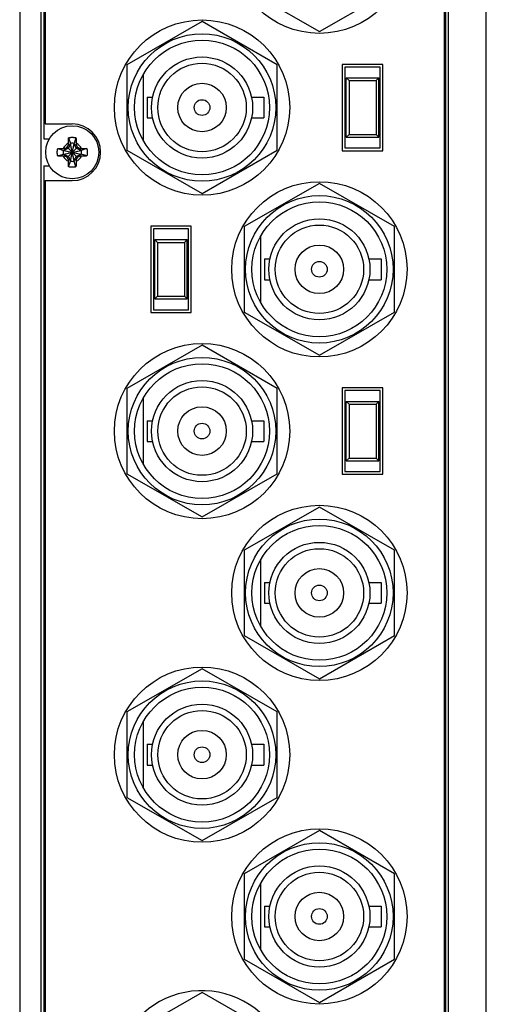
# Model space of a CAD drawing. Header units: inches. Extents: x 0 to 34, y 0 to 22.
# Tile 3 of 21: x 4.4 to 6.2, y 11 to 14.7. Entities that reach past the tile are written whole.
import ezdxf

# ---------------------------------------------------------------- set-up
doc = ezdxf.new("R2010")
doc.units = ezdxf.units.IN
doc.header["$LTSCALE"] = 1.87
doc.header["$MEASUREMENT"] = 0
doc.layers.get('0').update_dxf_attribs({"linetype": 'CONTINUOUS'})

msp = doc.modelspace()

# ---------------------------------------------------------------- linework, layer by layer
at = {"color": 7, "linetype": 'CONTINUOUS'}
for p, q in [((4.4266, 18.3721), (4.4266, 6.3921)), ((6.1566, 6.3921), (6.1566, 18.3721)), ((4.5066, 6.4321), (4.5066, 18.3321)), ((6.0166, 6.4321), (6.0166, 18.3321)), ((6.0016, 6.4461), (6.0016, 18.3161)), ((6.0066, 6.4421), (6.0066, 18.3221)), ((4.5166, 17.7321), (4.5166, 14.2321)), ((4.5216, 17.6771), (4.5216, 14.2871)), ((5.2593, 14.7896), (5.5376, 14.6296)), ((5.5376, 14.6296), (5.8158, 14.7896)), ((5.1026, 14.6666), (4.8243, 14.5066)), ((5.3808, 14.5066), (5.1026, 14.6666)), ((4.8243, 14.5066), (4.8243, 14.1896)), ((5.3808, 14.1896), (5.3808, 14.5066)), ((5.6226, 14.5081), (5.6226, 14.1881)), ((5.7726, 14.5081), (5.6226, 14.5081)), ((5.6326, 14.4981), (5.6326, 14.1981)), ((5.7626, 14.4981), (5.6326, 14.4981)), ((5.7626, 14.1981), (5.7626, 14.4981)), ((5.7726, 14.1881), (5.7726, 14.5081)), ((4.8846, 14.4705), (4.8846, 14.2258)), ((5.6376, 14.2381), (5.6376, 14.4581)), ((5.6376, 14.4581), (5.6476, 14.4481)), ((5.6376, 14.4581), (5.7576, 14.4581)), ((5.6476, 14.4481), (5.6476, 14.2481)), ((5.6476, 14.4481), (5.7476, 14.4481)), ((5.7576, 14.4581), (5.7476, 14.4481)), ((5.7476, 14.4481), (5.7476, 14.2481)), ((5.7576, 14.2381), (5.7576, 14.4581)), ((4.8993, 14.3866), (4.8993, 14.3096)), ((4.8993, 14.3866), (4.9191, 14.3866)), ((5.2861, 14.3866), (5.3318, 14.3866)), ((5.3318, 14.3866), (5.3318, 14.3096)), ((4.5216, 14.2871), (4.6216, 14.2871)), ((4.8993, 14.3096), (4.9191, 14.3096)), ((5.2861, 14.3096), (5.3318, 14.3096)), ((5.6476, 14.2481), (5.6376, 14.2381)), ((5.6476, 14.2481), (5.7476, 14.2481)), ((5.7476, 14.2481), (5.7576, 14.2381)), ((4.5166, 14.2321), (4.5368, 14.2321)), ((4.6147, 14.2123), (4.6061, 14.1975)), ((4.6068, 14.2085), (4.6147, 14.2123)), ((4.6079, 14.236), (4.6147, 14.2151)), ((4.6147, 14.2151), (4.6147, 14.2123)), ((4.6147, 14.1492), (4.6285, 14.2151)), ((4.6285, 14.1492), (4.6147, 14.2151)), ((4.6147, 14.1519), (4.6285, 14.2123)), ((4.6285, 14.1519), (4.6147, 14.2123)), ((4.6352, 14.236), (4.6285, 14.2151)), ((4.6285, 14.2123), (4.6285, 14.2151)), ((4.637, 14.1975), (4.6285, 14.2123)), ((4.6285, 14.2123), (4.6363, 14.2085)), ((5.6376, 14.2381), (5.7576, 14.2381)), ((4.5676, 14.1957), (4.5886, 14.189)), ((4.5676, 14.1685), (4.5886, 14.1752)), ((4.5886, 14.189), (4.6545, 14.1752)), ((4.5886, 14.1752), (4.6545, 14.189)), ((4.5914, 14.189), (4.5886, 14.189)), ((4.5886, 14.1752), (4.5914, 14.1752)), ((4.6061, 14.1975), (4.5914, 14.189)), ((4.5952, 14.1968), (4.5914, 14.189)), ((4.5914, 14.189), (4.6518, 14.1752)), ((4.5914, 14.1752), (4.6518, 14.189)), ((4.5952, 14.1674), (4.5914, 14.1752)), ((4.5914, 14.1752), (4.6061, 14.1667)), ((4.6025, 14.1631), (4.6406, 14.2011)), ((4.6406, 14.1631), (4.6025, 14.2011)), ((4.6518, 14.189), (4.637, 14.1975)), ((4.637, 14.1667), (4.6518, 14.1752)), ((4.6479, 14.1968), (4.6518, 14.189)), ((4.6518, 14.1752), (4.6479, 14.1674)), ((4.6545, 14.189), (4.6518, 14.189)), ((4.6518, 14.1752), (4.6545, 14.1752)), ((4.6755, 14.1957), (4.6545, 14.189)), ((4.6755, 14.1685), (4.6545, 14.1752)), ((4.8243, 14.1896), (5.1026, 14.0296)), ((5.1026, 14.0296), (5.3808, 14.1896)), ((5.6226, 14.1881), (5.7726, 14.1881)), ((5.6326, 14.1981), (5.7626, 14.1981)), ((4.5166, 14.1321), (4.5166, 10.6321)), ((4.5166, 14.1321), (4.5368, 14.1321)), ((4.6061, 14.1667), (4.6147, 14.1519)), ((4.6147, 14.1519), (4.6068, 14.1557)), ((4.6079, 14.1282), (4.6147, 14.1492)), ((4.6147, 14.1519), (4.6147, 14.1492)), ((4.6285, 14.1519), (4.637, 14.1667)), ((4.6363, 14.1557), (4.6285, 14.1519)), ((4.6285, 14.1492), (4.6285, 14.1519)), ((4.6352, 14.1282), (4.6285, 14.1492)), ((4.5216, 14.0771), (4.5216, 10.6871)), ((4.5216, 14.0771), (4.6216, 14.0771)), ((5.5376, 14.0666), (5.2593, 13.9066)), ((5.8158, 13.9066), (5.5376, 14.0666)), ((4.9126, 13.9081), (4.9126, 13.5881)), ((5.0626, 13.9081), (4.9126, 13.9081)), ((4.9226, 13.8981), (4.9226, 13.5981)), ((5.0526, 13.8981), (4.9226, 13.8981)), ((5.0526, 13.5981), (5.0526, 13.8981)), ((5.0626, 13.5881), (5.0626, 13.9081)), ((5.2593, 13.9066), (5.2593, 13.5896)), ((5.8158, 13.5896), (5.8158, 13.9066)), ((4.9276, 13.6381), (4.9276, 13.8581)), ((4.9276, 13.8581), (4.9376, 13.8481)), ((4.9276, 13.8581), (5.0476, 13.8581)), ((4.9376, 13.8481), (4.9376, 13.6481)), ((4.9376, 13.8481), (5.0376, 13.8481)), ((5.0476, 13.8581), (5.0376, 13.8481)), ((5.0376, 13.8481), (5.0376, 13.6481)), ((5.0476, 13.6381), (5.0476, 13.8581)), ((5.3196, 13.8705), (5.3196, 13.6258)), ((5.3343, 13.7866), (5.3343, 13.7096)), ((5.3343, 13.7866), (5.3541, 13.7866)), ((5.7211, 13.7866), (5.7668, 13.7866)), ((5.7668, 13.7866), (5.7668, 13.7096)), ((5.3343, 13.7096), (5.3541, 13.7096)), ((5.7211, 13.7096), (5.7668, 13.7096)), ((4.9376, 13.6481), (4.9276, 13.6381)), ((4.9276, 13.6381), (5.0476, 13.6381)), ((4.9376, 13.6481), (5.0376, 13.6481)), ((5.0376, 13.6481), (5.0476, 13.6381)), ((4.9126, 13.5881), (5.0626, 13.5881)), ((4.9226, 13.5981), (5.0526, 13.5981)), ((5.2593, 13.5896), (5.5376, 13.4296)), ((5.5376, 13.4296), (5.8158, 13.5896)), ((5.1026, 13.4666), (4.8243, 13.3066)), ((5.3808, 13.3066), (5.1026, 13.4666)), ((4.8243, 13.3066), (4.8243, 12.9896)), ((5.3808, 12.9896), (5.3808, 13.3066)), ((5.6226, 13.3081), (5.6226, 12.9881)), ((5.7726, 13.3081), (5.6226, 13.3081)), ((5.6326, 13.2981), (5.6326, 12.9981)), ((5.7626, 13.2981), (5.6326, 13.2981)), ((5.7626, 12.9981), (5.7626, 13.2981)), ((5.7726, 12.9881), (5.7726, 13.3081)), ((4.8846, 13.2705), (4.8846, 13.0258)), ((5.6376, 13.0381), (5.6376, 13.2581)), ((5.6376, 13.2581), (5.6476, 13.2481)), ((5.6376, 13.2581), (5.7576, 13.2581)), ((5.7576, 13.2581), (5.7476, 13.2481)), ((5.7576, 13.0381), (5.7576, 13.2581)), ((5.6476, 13.2481), (5.6476, 13.0481)), ((5.6476, 13.2481), (5.7476, 13.2481)), ((5.7476, 13.2481), (5.7476, 13.0481)), ((4.8993, 13.1866), (4.8993, 13.1096)), ((4.8993, 13.1866), (4.9191, 13.1866)), ((5.2861, 13.1866), (5.3318, 13.1866)), ((5.3318, 13.1866), (5.3318, 13.1096)), ((4.8993, 13.1096), (4.9191, 13.1096)), ((5.2861, 13.1096), (5.3318, 13.1096)), ((5.6476, 13.0481), (5.6376, 13.0381)), ((5.6376, 13.0381), (5.7576, 13.0381)), ((5.6476, 13.0481), (5.7476, 13.0481)), ((5.7476, 13.0481), (5.7576, 13.0381)), ((4.8243, 12.9896), (5.1026, 12.8296)), ((5.1026, 12.8296), (5.3808, 12.9896)), ((5.6226, 12.9881), (5.7726, 12.9881)), ((5.6326, 12.9981), (5.7626, 12.9981)), ((5.5376, 12.8666), (5.2593, 12.7066)), ((5.8158, 12.7066), (5.5376, 12.8666)), ((5.2593, 12.7066), (5.2593, 12.3896)), ((5.8158, 12.3896), (5.8158, 12.7066)), ((5.3196, 12.6705), (5.3196, 12.4258)), ((5.3343, 12.5866), (5.3343, 12.5096)), ((5.3343, 12.5866), (5.3541, 12.5866)), ((5.7211, 12.5866), (5.7668, 12.5866)), ((5.7668, 12.5866), (5.7668, 12.5096)), ((5.3343, 12.5096), (5.3541, 12.5096)), ((5.7211, 12.5096), (5.7668, 12.5096)), ((5.2593, 12.3896), (5.5376, 12.2296)), ((5.5376, 12.2296), (5.8158, 12.3896)), ((5.1026, 12.2666), (4.8243, 12.1066)), ((5.3808, 12.1066), (5.1026, 12.2666)), ((4.8243, 12.1066), (4.8243, 11.7896)), ((5.3808, 11.7896), (5.3808, 12.1066)), ((4.8846, 12.0705), (4.8846, 11.8258)), ((4.8993, 11.9866), (4.8993, 11.9096)), ((4.8993, 11.9866), (4.9191, 11.9866)), ((5.2861, 11.9866), (5.3318, 11.9866)), ((5.3318, 11.9866), (5.3318, 11.9096)), ((4.8993, 11.9096), (4.9191, 11.9096)), ((5.2861, 11.9096), (5.3318, 11.9096)), ((4.8243, 11.7896), (5.1026, 11.6296)), ((5.1026, 11.6296), (5.3808, 11.7896)), ((5.5376, 11.6666), (5.2593, 11.5066)), ((5.8158, 11.5066), (5.5376, 11.6666)), ((5.2593, 11.5066), (5.2593, 11.1896)), ((5.8158, 11.1896), (5.8158, 11.5066)), ((5.3196, 11.4705), (5.3196, 11.2258)), ((5.3343, 11.3866), (5.3541, 11.3866)), ((5.3343, 11.3866), (5.3343, 11.3096)), ((5.7211, 11.3866), (5.7668, 11.3866)), ((5.7668, 11.3866), (5.7668, 11.3096)), ((5.3343, 11.3096), (5.3541, 11.3096)), ((5.7211, 11.3096), (5.7668, 11.3096)), ((5.2593, 11.1896), (5.5376, 11.0296)), ((5.5376, 11.0296), (5.8158, 11.1896)), ((5.1026, 11.0666), (4.8243, 10.9066)), ((5.3808, 10.9066), (5.1026, 11.0666))]:
    msp.add_line(p, q, dxfattribs=at)
for centre, radius in [((5.5376, 14.9481), 0.325), ((5.1026, 14.3481), 0.325), ((5.1026, 14.3481), 0.2735), ((5.1026, 14.3481), 0.25), ((5.1026, 14.3481), 0.1875), ((5.1026, 14.3481), 0.164), ((5.1026, 14.3481), 0.09), ((5.1026, 14.3481), 0.029), ((4.6216, 14.1821), 0.0984), ((5.5376, 13.7481), 0.325), ((5.5376, 13.7481), 0.2735), ((5.5376, 13.7481), 0.25), ((5.5376, 13.7481), 0.1875), ((5.5376, 13.7481), 0.164), ((5.5376, 13.7481), 0.09), ((5.5376, 13.7481), 0.029), ((5.1026, 13.1481), 0.325), ((5.1026, 13.1481), 0.2735), ((5.1026, 13.1481), 0.25), ((5.1026, 13.1481), 0.1875), ((5.1026, 13.1481), 0.164), ((5.1026, 13.1481), 0.09), ((5.1026, 13.1481), 0.029), ((5.5376, 12.5481), 0.325), ((5.5376, 12.5481), 0.2735), ((5.5376, 12.5481), 0.25), ((5.5376, 12.5481), 0.1875), ((5.5376, 12.5481), 0.164), ((5.5376, 12.5481), 0.09), ((5.5376, 12.5481), 0.029), ((5.1026, 11.9481), 0.325), ((5.1026, 11.9481), 0.2735), ((5.1026, 11.9481), 0.25), ((5.1026, 11.9481), 0.1875), ((5.1026, 11.9481), 0.164), ((5.1026, 11.9481), 0.09), ((5.1026, 11.9481), 0.029), ((5.5376, 11.3481), 0.325), ((5.5376, 11.3481), 0.2735), ((5.5376, 11.3481), 0.25), ((5.5376, 11.3481), 0.1875), ((5.5376, 11.3481), 0.164), ((5.5376, 11.3481), 0.09), ((5.5376, 11.3481), 0.029)]:
    msp.add_circle(centre, radius, dxfattribs=at)
for centre, radius, start, end in [((4.6216, 14.1821), 0.105, 270, 90), ((4.6216, 14.1821), 0.0365, 113.4465, 156.5535), ((4.6216, 14.1821), 0.0337, 78.1893, 101.8107), ((4.6216, 14.1821), 0.0365, 23.4465, 66.5535), ((4.6216, 14.1821), 0.0337, 168.1893, 191.8107), ((4.6216, 14.1821), 0.0337, 348.1893, 11.8107), ((4.6216, 14.1821), 0.0365, 203.4465, 246.5535), ((4.6216, 14.1821), 0.0337, 258.1893, 281.8107), ((4.6216, 14.1821), 0.0365, 293.4465, 336.5535), ((5.1026, 10.7481), 0.325, 316.2979, 237.4754)]:
    msp.add_arc(centre, radius, start, end, dxfattribs=at)
for points, knots in [([(4.6025, 14.2011), (4.6027, 14.2014), (4.6031, 14.202), (4.6036, 14.203), (4.6041, 14.2039), (4.6047, 14.2048), (4.6052, 14.2057), (4.6058, 14.2066), (4.6063, 14.2075), (4.6067, 14.2082), (4.6068, 14.2085)], [0, 0, 0, 0, 0.124981, 0.249574, 0.373954, 0.498299, 0.622801, 0.747729, 0.873366, 1, 1, 1, 1]), ([(4.6068, 14.2085), (4.6069, 14.2089), (4.6069, 14.2098), (4.6069, 14.2111), (4.6069, 14.2125), (4.607, 14.214), (4.607, 14.2151), (4.607, 14.2156)], [0, 0, 0, 0, 0.174995, 0.360494, 0.558509, 0.771025, 1, 1, 1, 1]), ([(4.607, 14.2156), (4.607, 14.2162), (4.6071, 14.2172), (4.6071, 14.2189), (4.6072, 14.2207), (4.6072, 14.2226), (4.6073, 14.2246), (4.6074, 14.2269), (4.6075, 14.2292), (4.6077, 14.2315), (4.6078, 14.2338), (4.6079, 14.2353), (4.6079, 14.236)], [0, 0, 0, 0, 0.076328, 0.156848, 0.243205, 0.336984, 0.439196, 0.548359, 0.662058, 0.777248, 0.890871, 1, 1, 1, 1]), ([(4.6079, 14.236), (4.6086, 14.2362), (4.6098, 14.2365), (4.6118, 14.2369), (4.6137, 14.2372), (4.6157, 14.2374), (4.6176, 14.2376), (4.6196, 14.2377), (4.6216, 14.2377), (4.6235, 14.2377), (4.6255, 14.2376), (4.6275, 14.2374), (4.6294, 14.2372), (4.6313, 14.2369), (4.6333, 14.2365), (4.6346, 14.2362), (4.6352, 14.236)], [0, 0, 0, 0, 0.071428, 0.142857, 0.214285, 0.285714, 0.357143, 0.428571, 0.5, 0.571429, 0.642857, 0.714286, 0.785715, 0.857143, 0.928572, 1, 1, 1, 1]), ([(4.6352, 14.236), (4.6352, 14.2353), (4.6353, 14.2338), (4.6355, 14.2316), (4.6356, 14.2293), (4.6357, 14.227), (4.6358, 14.2248), (4.6359, 14.2227), (4.6359, 14.2208), (4.636, 14.2189), (4.6361, 14.2172), (4.6361, 14.2162), (4.6361, 14.2156)], [0, 0, 0, 0, 0.106642, 0.217196, 0.329641, 0.441877, 0.551577, 0.655748, 0.751917, 0.840543, 0.922819, 1, 1, 1, 1]), ([(4.6361, 14.2156), (4.6361, 14.2151), (4.6361, 14.214), (4.6362, 14.2125), (4.6362, 14.2111), (4.6363, 14.2097), (4.6363, 14.2089), (4.6363, 14.2085)], [0, 0, 0, 0, 0.229925, 0.442854, 0.640806, 0.825829, 1, 1, 1, 1]), ([(4.6363, 14.2085), (4.6365, 14.2082), (4.6368, 14.2075), (4.6374, 14.2066), (4.6379, 14.2057), (4.6384, 14.2048), (4.639, 14.2039), (4.6395, 14.203), (4.64, 14.202), (4.6404, 14.2014), (4.6406, 14.2011)], [0, 0, 0, 0, 0.126638, 0.252278, 0.377207, 0.501708, 0.626053, 0.750431, 0.875022, 1, 1, 1, 1]), ([(4.5659, 14.1821), (4.5659, 14.1828), (4.566, 14.1841), (4.5661, 14.186), (4.5662, 14.188), (4.5665, 14.19), (4.5668, 14.1919), (4.5672, 14.1938), (4.5675, 14.1951), (4.5676, 14.1957)], [0, 0, 0, 0, 0.142859, 0.285711, 0.428576, 0.571426, 0.71429, 0.857142, 1, 1, 1, 1]), ([(4.5676, 14.1685), (4.5675, 14.1691), (4.5672, 14.1704), (4.5668, 14.1723), (4.5665, 14.1743), (4.5662, 14.1762), (4.5661, 14.1782), (4.566, 14.1801), (4.5659, 14.1815), (4.5659, 14.1821)], [0, 0, 0, 0, 0.142858, 0.28571, 0.428574, 0.571424, 0.714289, 0.857141, 1, 1, 1, 1]), ([(4.5676, 14.1957), (4.5684, 14.1958), (4.5698, 14.1959), (4.5721, 14.196), (4.5744, 14.1961), (4.5766, 14.1962), (4.5788, 14.1963), (4.581, 14.1964), (4.5829, 14.1965), (4.5847, 14.1966), (4.5864, 14.1966), (4.5875, 14.1966), (4.588, 14.1966)], [0, 0, 0, 0, 0.106642, 0.217196, 0.329641, 0.441877, 0.551577, 0.655748, 0.751917, 0.840543, 0.922819, 1, 1, 1, 1]), ([(4.588, 14.1676), (4.5875, 14.1676), (4.5864, 14.1676), (4.5848, 14.1677), (4.583, 14.1677), (4.5811, 14.1678), (4.579, 14.1679), (4.5768, 14.168), (4.5745, 14.1681), (4.5722, 14.1682), (4.5699, 14.1683), (4.5684, 14.1684), (4.5676, 14.1685)], [0, 0, 0, 0, 0.076328, 0.156848, 0.243205, 0.336984, 0.439196, 0.548359, 0.662058, 0.777248, 0.890871, 1, 1, 1, 1]), ([(4.588, 14.1966), (4.5886, 14.1967), (4.5896, 14.1967), (4.5912, 14.1967), (4.5926, 14.1968), (4.5939, 14.1968), (4.5948, 14.1968), (4.5952, 14.1968)], [0, 0, 0, 0, 0.229925, 0.442854, 0.640806, 0.82583, 1, 1, 1, 1]), ([(4.5952, 14.1968), (4.5955, 14.197), (4.5961, 14.1974), (4.597, 14.1979), (4.598, 14.1984), (4.5989, 14.199), (4.5998, 14.1995), (4.6007, 14.2001), (4.6016, 14.2006), (4.6022, 14.2009), (4.6025, 14.2011)], [0, 0, 0, 0, 0.126638, 0.252278, 0.377207, 0.501708, 0.626053, 0.750431, 0.875022, 1, 1, 1, 1]), ([(4.6406, 14.2011), (4.6409, 14.2009), (4.6415, 14.2006), (4.6424, 14.2001), (4.6433, 14.1995), (4.6442, 14.199), (4.6452, 14.1984), (4.6461, 14.1979), (4.647, 14.1974), (4.6476, 14.197), (4.6479, 14.1968)], [0, 0, 0, 0, 0.124981, 0.249575, 0.373955, 0.4983, 0.622801, 0.747729, 0.873366, 1, 1, 1, 1]), ([(4.6479, 14.1968), (4.6483, 14.1968), (4.6492, 14.1968), (4.6505, 14.1968), (4.652, 14.1967), (4.6535, 14.1967), (4.6545, 14.1967), (4.6551, 14.1966)], [0, 0, 0, 0, 0.174995, 0.360494, 0.558509, 0.771025, 1, 1, 1, 1]), ([(4.6551, 14.1966), (4.6556, 14.1966), (4.6567, 14.1966), (4.6583, 14.1966), (4.6601, 14.1965), (4.662, 14.1964), (4.6641, 14.1963), (4.6663, 14.1962), (4.6686, 14.1961), (4.6709, 14.196), (4.6732, 14.1959), (4.6747, 14.1958), (4.6755, 14.1957)], [0, 0, 0, 0, 0.076328, 0.156848, 0.243205, 0.336984, 0.439196, 0.548359, 0.662058, 0.777248, 0.890871, 1, 1, 1, 1]), ([(4.6755, 14.1685), (4.6748, 14.1684), (4.6733, 14.1683), (4.671, 14.1682), (4.6688, 14.1681), (4.6665, 14.168), (4.6643, 14.1679), (4.6622, 14.1678), (4.6602, 14.1677), (4.6584, 14.1677), (4.6567, 14.1676), (4.6556, 14.1676), (4.6551, 14.1676)], [0, 0, 0, 0, 0.106642, 0.217196, 0.329641, 0.441877, 0.551577, 0.655748, 0.751917, 0.840543, 0.922819, 1, 1, 1, 1]), ([(4.6755, 14.1957), (4.6756, 14.1951), (4.6759, 14.1938), (4.6763, 14.1919), (4.6766, 14.19), (4.6769, 14.188), (4.6771, 14.186), (4.6772, 14.1841), (4.6772, 14.1828), (4.6772, 14.1821)], [0, 0, 0, 0, 0.142858, 0.28571, 0.428574, 0.571424, 0.714289, 0.857141, 1, 1, 1, 1]), ([(4.6772, 14.1821), (4.6772, 14.1815), (4.6772, 14.1801), (4.6771, 14.1782), (4.6769, 14.1762), (4.6766, 14.1743), (4.6763, 14.1723), (4.6759, 14.1704), (4.6756, 14.1691), (4.6755, 14.1685)], [0, 0, 0, 0, 0.142859, 0.285711, 0.428576, 0.571426, 0.71429, 0.857142, 1, 1, 1, 1]), ([(4.5952, 14.1674), (4.5948, 14.1674), (4.5939, 14.1674), (4.5926, 14.1674), (4.5912, 14.1675), (4.5896, 14.1675), (4.5886, 14.1675), (4.588, 14.1676)], [0, 0, 0, 0, 0.174995, 0.360494, 0.558509, 0.771025, 1, 1, 1, 1]), ([(4.6025, 14.1631), (4.6022, 14.1633), (4.6016, 14.1636), (4.6007, 14.1642), (4.5998, 14.1647), (4.5989, 14.1652), (4.598, 14.1658), (4.597, 14.1663), (4.5961, 14.1668), (4.5955, 14.1672), (4.5952, 14.1674)], [0, 0, 0, 0, 0.124981, 0.249574, 0.373954, 0.498299, 0.622801, 0.747729, 0.873366, 1, 1, 1, 1]), ([(4.6068, 14.1557), (4.6067, 14.1561), (4.6063, 14.1567), (4.6058, 14.1576), (4.6052, 14.1585), (4.6047, 14.1594), (4.6041, 14.1603), (4.6036, 14.1613), (4.6031, 14.1622), (4.6027, 14.1628), (4.6025, 14.1631)], [0, 0, 0, 0, 0.126637, 0.252277, 0.377206, 0.501708, 0.626052, 0.75043, 0.875022, 1, 1, 1, 1]), ([(4.607, 14.1486), (4.607, 14.1491), (4.607, 14.1502), (4.6069, 14.1517), (4.6069, 14.1531), (4.6069, 14.1545), (4.6069, 14.1553), (4.6068, 14.1557)], [0, 0, 0, 0, 0.229925, 0.442854, 0.640806, 0.825829, 1, 1, 1, 1]), ([(4.6079, 14.1282), (4.6079, 14.1289), (4.6078, 14.1304), (4.6077, 14.1326), (4.6075, 14.1349), (4.6074, 14.1372), (4.6073, 14.1394), (4.6073, 14.1415), (4.6072, 14.1435), (4.6071, 14.1453), (4.6071, 14.147), (4.607, 14.1481), (4.607, 14.1486)], [0, 0, 0, 0, 0.106642, 0.217196, 0.329641, 0.441877, 0.551577, 0.655748, 0.751917, 0.840543, 0.922819, 1, 1, 1, 1]), ([(4.6361, 14.1486), (4.6361, 14.1481), (4.6361, 14.147), (4.636, 14.1453), (4.6359, 14.1436), (4.6359, 14.1416), (4.6358, 14.1396), (4.6357, 14.1374), (4.6356, 14.1351), (4.6355, 14.1327), (4.6353, 14.1304), (4.6352, 14.1289), (4.6352, 14.1282)], [0, 0, 0, 0, 0.076328, 0.156848, 0.243205, 0.336984, 0.439196, 0.548359, 0.662058, 0.777248, 0.890871, 1, 1, 1, 1]), ([(4.6363, 14.1557), (4.6363, 14.1553), (4.6363, 14.1545), (4.6362, 14.1531), (4.6362, 14.1517), (4.6361, 14.1502), (4.6361, 14.1491), (4.6361, 14.1486)], [0, 0, 0, 0, 0.174995, 0.360494, 0.558509, 0.771025, 1, 1, 1, 1]), ([(4.6406, 14.1631), (4.6404, 14.1628), (4.64, 14.1622), (4.6395, 14.1613), (4.639, 14.1603), (4.6384, 14.1594), (4.6379, 14.1585), (4.6374, 14.1576), (4.6368, 14.1567), (4.6365, 14.1561), (4.6363, 14.1557)], [0, 0, 0, 0, 0.124981, 0.249575, 0.373955, 0.4983, 0.622801, 0.747729, 0.873366, 1, 1, 1, 1]), ([(4.6479, 14.1674), (4.6476, 14.1672), (4.647, 14.1668), (4.6461, 14.1663), (4.6452, 14.1658), (4.6442, 14.1652), (4.6433, 14.1647), (4.6424, 14.1642), (4.6415, 14.1636), (4.6409, 14.1633), (4.6406, 14.1631)], [0, 0, 0, 0, 0.126638, 0.252277, 0.377207, 0.501708, 0.626053, 0.750431, 0.875022, 1, 1, 1, 1]), ([(4.6551, 14.1676), (4.6545, 14.1675), (4.6535, 14.1675), (4.652, 14.1675), (4.6505, 14.1674), (4.6492, 14.1674), (4.6483, 14.1674), (4.6479, 14.1674)], [0, 0, 0, 0, 0.229925, 0.442854, 0.640806, 0.825829, 1, 1, 1, 1]), ([(4.6352, 14.1282), (4.6346, 14.128), (4.6333, 14.1277), (4.6313, 14.1273), (4.6294, 14.127), (4.6275, 14.1268), (4.6255, 14.1266), (4.6235, 14.1265), (4.6216, 14.1265), (4.6196, 14.1265), (4.6176, 14.1266), (4.6157, 14.1268), (4.6137, 14.127), (4.6118, 14.1273), (4.6098, 14.1277), (4.6086, 14.128), (4.6079, 14.1282)], [0, 0, 0, 0, 0.071428, 0.142857, 0.214285, 0.285714, 0.357143, 0.428571, 0.5, 0.571429, 0.642857, 0.714286, 0.785715, 0.857143, 0.928572, 1, 1, 1, 1])]:
    msp.add_open_spline(points, degree=3, knots=knots, dxfattribs=at)

doc.saveas('drawing.dxf')
